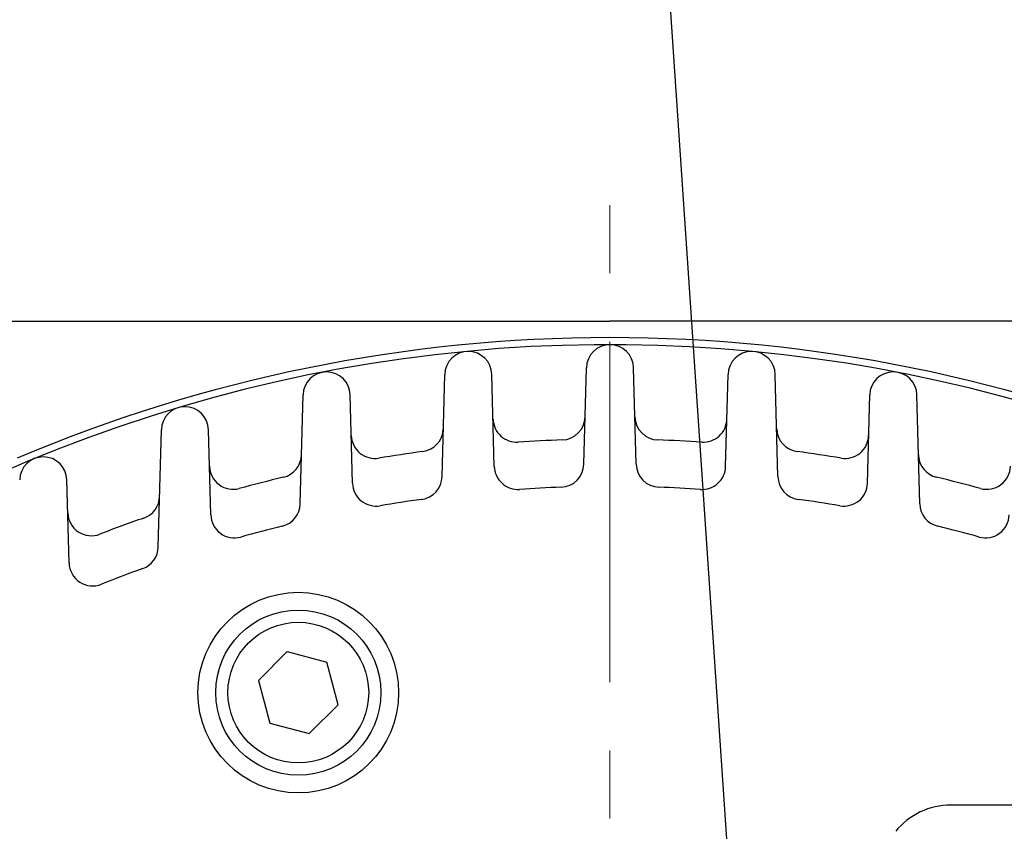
# Model space of a CAD drawing. Header units: millimetres. Extents: x 0 to 1071, y 0 to 742.
# Tile 74 of 131: x 125 to 167, y 531 to 565. Entities that reach past the tile are written whole.
import ezdxf

# ---------------------------------------------------------------- set-up
doc = ezdxf.new("R2010")
doc.units = ezdxf.units.MM
doc.header["$LTSCALE"] = 0.454724
doc.linetypes.add('CENTER', pattern=[50.8, 31.75, -6.35, 6.35, -6.35])
doc.layers.add('NoLayerName_001', color=7, linetype='Continuous')
doc.styles.get("Standard").update_dxf_attribs({"font": 'txt', "bigfont": 'extfont2'})
doc.dimstyles.get("Standard").update_dxf_attribs({"dimtxt": 2.5, "dimasz": 2.5, "dimexe": 1, "dimexo": 1, "dimtad": 1, "dimdec": 3, "dimzin": 0, "dimdsep": 46, "dimtxsty": 'Standard', "dimcen": 2.5, "dimadec": 3, "dimazin": 0, "dimtfac": 0.75, "dimtdec": 3, "dimtmove": 0, "dimatfit": 3, "dimfxl": 1, "dimarcsym": 0})

msp = doc.modelspace()

# ---------------------------------------------------------------- linework, layer by layer
at = {"layer": 'NoLayerName_001', "color": 2, "linetype": 'CENTER', "lineweight": 13}
msp.add_line((150, 490.9999), (150, 557.4828), dxfattribs=at)
at = {"layer": 'NoLayerName_001', "color": 7, "linetype": 'Continuous', "lineweight": 25}
for p, q in [((108.694, 552.5), (150, 552.5)), ((191.307, 552.5), (150, 552.5)), ((148.8932, 546.4362), (149.0003, 550.5262)), ((151.1068, 546.4362), (150.9997, 550.5262)), ((142.8871, 545.9134), (143.0003, 550.2398)), ((145.1016, 546.3449), (144.9997, 550.2398)), ((154.8984, 546.3449), (155.0003, 550.2398)), ((157.1129, 545.9134), (156.9997, 550.2398)), ((136.8795, 544.7593), (137.0003, 549.3728)), ((139.0975, 545.6368), (138.9997, 549.3728)), ((160.9025, 545.6368), (161.0003, 549.3728)), ((163.1205, 544.7593), (162.9997, 549.3728)), ((130.8703, 542.9338), (131.0003, 547.9)), ((133.0942, 544.2893), (132.9997, 547.9)), ((127.0918, 542.2554), (126.9997, 545.7756)), ((135.1096, 537.2761), (136.3344, 538.5009)), ((136.3344, 538.5009), (138.0074, 538.0526)), ((138.4908, 536.2483), (138.0074, 538.0526)), ((135.1096, 537.2761), (135.5931, 535.4718)), ((137.2661, 535.0236), (138.4908, 536.2483)), ((135.5931, 535.4718), (137.2661, 535.0236)), ((175, 531.9999), (164.4317, 531.9999))]:
    msp.add_line(p, q, dxfattribs=at)
for radius in [4.25, 3.5, 2.98]:
    msp.add_circle((136.8002, 536.7622), radius, dxfattribs=at)
for centre, radius, start, end in [((150, 487.5), 64.3, 90, 112.985948), ((150, 487.5), 64.3, 67.014052, 90), ((150, 487.5), 64, 36.0889, 113.945442), ((150, 550.5), 1, 1.5, 178.5), ((144, 550.2136), 1, 1.5, 178.5), ((156, 550.2136), 1, 1.5, 178.5), ((138, 549.3466), 1, 1.5, 178.5), ((162, 549.3466), 1, 1.5, 178.5), ((132, 547.8738), 1, 1.5, 178.5), ((147.946, 548.4654), 1, 271.9296, 358.5), ((152.054, 548.4654), 1, 181.5, 268.0704), ((141.9404, 547.9652), 1, 277.59235, 358.5), ((146.0489, 548.3719), 1, 181.5, 273.71376), ((153.9511, 548.3719), 1, 266.28624, 358.5), ((158.0596, 547.9652), 1, 181.5, 262.40765), ((140.0443, 547.6821), 1, 181.5, 279.39319), ((159.9557, 547.6821), 1, 260.60681, 358.5), ((150, 487.5), 60, 91.929601, 93.713757), ((150, 487.5), 60, 86.286243, 88.070399), ((126, 545.7495), 1, 1.5, 178.5), ((135.9341, 546.8561), 1, 283.33172, 358.5), ((150, 487.5), 60, 97.592346, 99.393187), ((150, 487.5), 60, 80.606813, 82.407654), ((164.0659, 546.8561), 1, 181.5, 256.66828), ((134.0399, 546.3751), 1, 181.5, 285.16742), ((146.1013, 546.371), 1, 181.5, 273.78884), ((147.8936, 546.4624), 1, 272.04601, 358.5), ((152.1064, 546.4624), 1, 181.5, 267.95399), ((153.8987, 546.371), 1, 266.21116, 358.5), ((165.9601, 546.3751), 1, 254.83258, 358.5), ((150, 487.5), 60, 103.331723, 105.167424), ((141.8874, 545.9396), 1, 277.90331, 358.5), ((158.1126, 545.9396), 1, 181.5, 262.09669), ((150, 487.5), 60, 74.832576, 76.668277), ((140.0971, 545.663), 1, 181.5, 279.66255), ((150, 487.5), 58, 92.046005, 93.788839), ((150, 487.5), 58, 86.211161, 87.953995), ((159.9029, 545.663), 1, 260.33745, 358.5), ((129.9267, 545.1026), 1, 289.21232, 358.5), ((135.8799, 544.7854), 1, 283.84665, 358.5), ((150, 487.5), 58, 97.903311, 99.662547), ((150, 487.5), 58, 80.337453, 82.096689), ((164.1201, 544.7854), 1, 181.5, 256.15335), ((128.0358, 544.4085), 1, 181.5, 291.10442), ((134.0939, 544.3154), 1, 181.5, 285.6402), ((165.9061, 544.3154), 1, 254.3598, 358.5), ((150, 487.5), 60, 109.21232, 111.104424), ((150, 487.5), 58, 103.846653, 105.640198), ((150, 487.5), 58, 74.359802, 76.153347), ((129.8706, 542.96), 1, 289.94851, 358.5), ((128.0915, 542.2815), 1, 181.5, 291.7977), ((150, 487.5), 58, 109.948513, 111.797701), ((164.4317, 528.9999), 3, 90, 141.02383)]:
    msp.add_arc(centre, radius, start, end, dxfattribs=at)

# ---------------------------------------------------------------- leaders
at = {"layer": 'NoLayerName_001', "color": 7, "linetype": 'Continuous', "lineweight": 13, "annotation_type": 0, "has_hookline": 1, "hookline_direction": 1, "text_width": 46.4023}
msp.add_leader([(156.004, 514.9999), (149.6396, 608.8765), (143.6396, 608.8765)], dimstyle='Standard', override={"dimtxt": 8.4, "dimasz": 6, "dimldrblk": 'OPEN30'}, dxfattribs=at)

doc.saveas('drawing.dxf')
